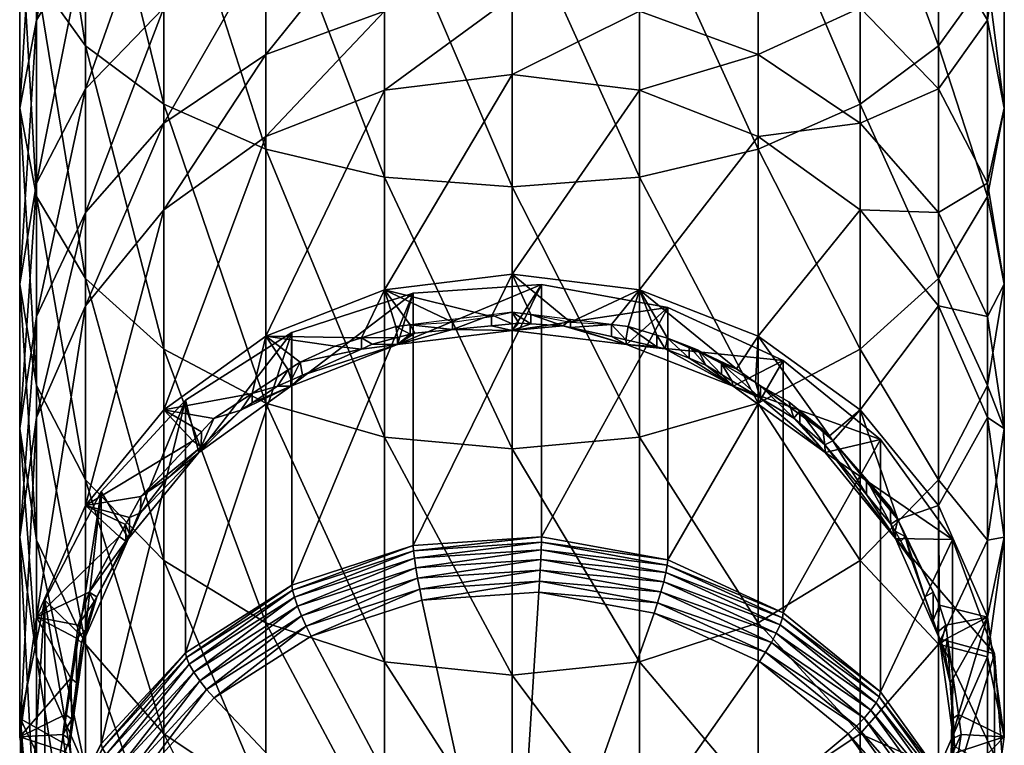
# Model space of a CAD drawing. Extents: x -0.023 to 0.08, y -0.164 to 0.074.
# Tile 2 of 57: x -0.011 to 0.012, y -0.147 to -0.131. Entities that reach past the tile are written whole.
import ezdxf

# ---------------------------------------------------------------- set-up
doc = ezdxf.new("R2010")
doc.units = 0
doc.layers.add('mesh', color=7, linetype='CONTINUOUS')

msp = doc.modelspace()

# ---------------------------------------------------------------- meshes
at = {"layer": 'mesh'}
mesh = msp.add_polyface(dxfattribs=at)
corners = [(-0.011286, -0.122697, 0.310075), (-0.010898, -0.129641, 0.309383), (-0.011286, -0.127949, 0.306966), (-0.010898, -0.124002, 0.312721), (-0.009759, -0.131218, 0.311635), (-0.009759, -0.125218, 0.315187), (-0.007947, -0.132572, 0.313569), (-0.007947, -0.126262, 0.317305), (-0.005586, -0.133611, 0.315053), (-0.005586, -0.127064, 0.318929), (-0.002837, -0.134264, 0.315986), (-0.002837, -0.127567, 0.319951), (0.000114, -0.134487, 0.316304), (0.000114, -0.127739, 0.320299), (-0.007947, -0.123325, 0.300363), (-0.009759, -0.128724, 0.298977), (-0.007947, -0.127092, 0.297272), (-0.009759, -0.124679, 0.302297), (-0.010898, -0.130626, 0.300963), (-0.010898, -0.126256, 0.304549), (-0.011286, -0.132666, 0.303095), (-0.010898, -0.134706, 0.305226), (-0.009759, -0.136608, 0.307212), (0.000114, -0.124783, 0.29486), (-0.002837, -0.128004, 0.291847), (0.000114, -0.127695, 0.291611), (-0.002837, -0.125051, 0.29514), (-0.005586, -0.128907, 0.29254), (-0.005586, -0.125839, 0.295963), (-0.007947, -0.130344, 0.293643), (-0.009759, -0.132218, 0.295081), (-0.010898, -0.134399, 0.296754), (-0.011286, -0.13674, 0.29855), (-0.002837, -0.13042, 0.288143), (0.000114, -0.13008, 0.287956), (-0.005586, -0.131419, 0.288691), (-0.007947, -0.133007, 0.289562), (-0.009759, -0.135077, 0.290698), (-0.005586, -0.133316, 0.284504), (-0.002837, -0.132246, 0.284115), (0.000114, -0.131881, 0.283982)]
mesh.append_faces([[corners[k] for k in face] for face in [(0, 1, 2, 2), (3, 4, 1, 1), (5, 4, 3, 3), (5, 6, 4, 4), (7, 6, 5, 5), (7, 8, 6, 6), (9, 8, 7, 7), (9, 10, 8, 8), (11, 10, 9, 9), (11, 12, 10, 10), (13, 12, 11, 11), (14, 15, 16, 16), (17, 18, 15, 15), (19, 18, 17, 17), (19, 20, 18, 18), (2, 20, 19, 19), (2, 21, 20, 20), (1, 21, 2, 2), (4, 22, 1, 1), (23, 24, 25, 25), (26, 27, 24, 24), (28, 27, 26, 26), (28, 29, 27, 27), (16, 29, 28, 28), (16, 30, 29, 29), (15, 30, 16, 16), (15, 31, 30, 30), (18, 31, 15, 15), (20, 32, 18, 18), (25, 33, 34, 34), (24, 33, 25, 25), (24, 35, 33, 33), (27, 35, 24, 24), (27, 36, 35, 35), (29, 36, 27, 27), (29, 37, 36, 36), (30, 37, 29, 29), (38, 33, 35, 35), (39, 33, 38, 38), (39, 34, 33, 33), (40, 34, 39, 39)]])
mesh = msp.add_polyface(dxfattribs=at)
corners = [(0.003064, -0.127567, 0.319951), (0.003064, -0.134264, 0.315986), (0.000114, -0.127739, 0.320299), (0.005814, -0.133611, 0.315053), (0.005814, -0.127064, 0.318929), (0.008175, -0.132572, 0.313569), (0.008175, -0.126262, 0.317305), (0.009987, -0.131218, 0.311635), (0.009987, -0.125218, 0.315187), (0.011126, -0.129641, 0.309383), (0.011126, -0.124002, 0.312721), (0.011514, -0.127949, 0.306966), (0.011514, -0.122697, 0.310075), (0.011126, -0.126256, 0.304549), (0.000114, -0.134487, 0.316304), (0.011126, -0.134706, 0.305226), (0.011514, -0.132666, 0.303095), (0.011126, -0.130626, 0.300963), (0.009987, -0.128724, 0.298977), (0.009987, -0.124679, 0.302297), (0.008175, -0.127092, 0.297272), (0.011126, -0.134399, 0.296754), (0.009987, -0.132218, 0.295081), (0.008175, -0.130344, 0.293643), (0.005814, -0.128907, 0.29254), (0.005814, -0.125839, 0.295963), (0.003064, -0.128004, 0.291847), (0.003064, -0.125051, 0.29514), (0.000114, -0.127695, 0.291611), (0.008175, -0.133007, 0.289562), (0.005814, -0.131419, 0.288691), (0.003064, -0.13042, 0.288143), (0.000114, -0.13008, 0.287956), (0.000114, -0.131881, 0.283982), (0.003064, -0.132246, 0.284115), (0.005814, -0.133316, 0.284504)]
mesh.append_faces([[corners[k] for k in face] for face in [(0, 1, 2, 2), (0, 3, 1, 1), (4, 3, 0, 0), (4, 5, 3, 3), (6, 5, 4, 4), (6, 7, 5, 5), (8, 7, 6, 6), (8, 9, 7, 7), (10, 11, 9, 9), (12, 13, 11, 11), (2, 1, 14, 14), (9, 15, 7, 7), (9, 16, 15, 15), (11, 16, 9, 9), (11, 17, 16, 16), (13, 17, 11, 11), (13, 18, 17, 17), (19, 18, 13, 13), (19, 20, 18, 18), (17, 21, 16, 16), (17, 22, 21, 21), (18, 22, 17, 17), (18, 23, 22, 22), (20, 23, 18, 18), (20, 24, 23, 23), (25, 24, 20, 20), (25, 26, 24, 24), (27, 26, 25, 25), (27, 28, 26, 26), (23, 29, 22, 22), (23, 30, 29, 29), (24, 30, 23, 23), (24, 31, 30, 30), (26, 31, 24, 24), (26, 32, 31, 31), (28, 32, 26, 26), (33, 31, 32, 32), (34, 31, 33, 33), (34, 30, 31, 31), (35, 30, 34, 34), (35, 29, 30, 30)]])
mesh = msp.add_polyface(dxfattribs=at)
corners = [(-0.002539, -0.138137, 0.271176), (0.000797, -0.136748, 0.27067), (0.000114, -0.137809, 0.271056), (-0.002171, -0.136946, 0.270742), (-0.001262, -0.137786, 0.271588), (-0.000364, -0.137444, 0.271805), (-0.001262, -0.137555, 0.271845), (-0.000364, -0.137699, 0.271556), (0.000116, -0.137652, 0.271539), (0.000114, -0.137385, 0.271783), (-0.000364, -0.137482, 0.2717), (0.000114, -0.136505, 0.271276), (-0.002837, -0.13687, 0.271409), (-0.001262, -0.13762, 0.271666), (-0.007947, -0.139643, 0.272418), (-0.005586, -0.133316, 0.284504), (-0.007947, -0.135018, 0.285124), (-0.005586, -0.137941, 0.271798), (-0.002837, -0.132246, 0.284115), (0.000114, -0.131881, 0.283982), (-0.010898, -0.129641, 0.309383), (-0.009759, -0.136608, 0.307212), (-0.010898, -0.134706, 0.305226), (-0.009759, -0.131218, 0.311635), (-0.007947, -0.13824, 0.308918), (-0.007947, -0.132572, 0.313569), (-0.005586, -0.139493, 0.310226), (-0.005586, -0.133611, 0.315053), (-0.002837, -0.134264, 0.315986), (-0.002837, -0.140281, 0.311049), (0.000114, -0.134487, 0.316304), (0.000114, -0.140549, 0.31133), (-0.010898, -0.130626, 0.300963), (-0.011286, -0.13674, 0.29855), (-0.010898, -0.134399, 0.296754), (-0.011286, -0.132666, 0.303095), (-0.010898, -0.13908, 0.300347), (-0.009759, -0.141262, 0.30202), (-0.009759, -0.132218, 0.295081), (-0.010898, -0.137488, 0.29202), (-0.009759, -0.135077, 0.290698), (-0.011286, -0.140074, 0.29344), (-0.010898, -0.139821, 0.286872), (-0.009759, -0.137237, 0.285931), (-0.007947, -0.133007, 0.289562), (-0.005586, -0.131419, 0.288691), (-0.002241, -0.137676, 0.27189), (-0.002578, -0.137718, 0.271905), (-0.003372, -0.137976, 0.271999)]
mesh.append_faces([[corners[k] for k in face] for face in [(0, 1, 2, 2), (0, 3, 1, 1), (4, 5, 6, 6), (7, 5, 4, 4), (8, 5, 7, 7), (8, 9, 5, 5), (10, 9, 11, 11), (12, 10, 11, 11), (12, 13, 10, 10), (14, 15, 16, 16), (17, 15, 14, 14), (17, 18, 15, 15), (12, 18, 17, 17), (12, 19, 18, 18), (11, 19, 12, 12), (20, 21, 22, 22), (23, 24, 21, 21), (25, 24, 23, 23), (25, 26, 24, 24), (27, 26, 25, 25), (28, 29, 27, 27), (30, 31, 28, 28), (32, 33, 34, 34), (35, 36, 33, 33), (22, 36, 35, 35), (21, 37, 22, 22), (38, 39, 40, 40), (34, 39, 38, 38), (34, 41, 39, 39), (33, 41, 34, 34), (42, 40, 39, 39), (43, 44, 40, 40), (16, 44, 43, 43), (16, 45, 44, 44), (15, 45, 16, 16), (4, 6, 46, 46), (46, 13, 12, 12), (12, 47, 46, 46), (12, 48, 47, 47), (17, 48, 12, 12)]])
mesh = msp.add_polyface(dxfattribs=at)
corners = [(0.000114, -0.137809, 0.271056), (0.000797, -0.136748, 0.27067), (0.003719, -0.137278, 0.270863), (0.000276, -0.137637, 0.271534), (0.000114, -0.137385, 0.271783), (0.000116, -0.137652, 0.271539), (0.000551, -0.137654, 0.27154), (0.001471, -0.137738, 0.271571), (0.001471, -0.137552, 0.271845), (0.001301, -0.1377, 0.271557), (0.000114, -0.136505, 0.271276), (0.001471, -0.137618, 0.271665), (0.003064, -0.13687, 0.271409), (0.003064, -0.132246, 0.284115), (0.005814, -0.133316, 0.284504), (0.005814, -0.137941, 0.271798), (0.008175, -0.135018, 0.285124), (0.008175, -0.139643, 0.272418), (0.009987, -0.137237, 0.285931), (0.000114, -0.131881, 0.283982), (0.003064, -0.134264, 0.315986), (0.003064, -0.140281, 0.311049), (0.000114, -0.134487, 0.316304), (0.005814, -0.133611, 0.315053), (0.005814, -0.139493, 0.310226), (0.008175, -0.132572, 0.313569), (0.008175, -0.13824, 0.308918), (0.009987, -0.136608, 0.307212), (0.009987, -0.131218, 0.311635), (0.011126, -0.134706, 0.305226), (0.011126, -0.13908, 0.300347), (0.011514, -0.13674, 0.29855), (0.011514, -0.132666, 0.303095), (0.011126, -0.134399, 0.296754), (0.011126, -0.137488, 0.29202), (0.009987, -0.135077, 0.290698), (0.009987, -0.132218, 0.295081), (0.008175, -0.133007, 0.289562), (0.000551, -0.137439, 0.271803), (0.002421, -0.13767, 0.271887), (0.002806, -0.137718, 0.271905), (0.003466, -0.137915, 0.271976), (0.003717, -0.13799, 0.272004)]
mesh.append_faces([[corners[k] for k in face] for face in [(0, 1, 2, 2), (3, 4, 5, 5), (6, 4, 3, 3), (7, 8, 9, 9), (10, 11, 12, 12), (12, 13, 10, 10), (12, 14, 13, 13), (15, 14, 12, 12), (15, 16, 14, 14), (17, 16, 15, 15), (17, 18, 16, 16), (10, 13, 19, 19), (20, 21, 22, 22), (23, 24, 20, 20), (25, 26, 23, 23), (25, 27, 26, 26), (28, 27, 25, 25), (28, 29, 27, 27), (29, 30, 27, 27), (29, 31, 30, 30), (32, 31, 29, 29), (32, 33, 31, 31), (33, 34, 31, 31), (33, 35, 34, 34), (36, 35, 33, 33), (36, 37, 35, 35), (16, 37, 14, 14), (16, 35, 37, 37), (18, 35, 16, 16), (18, 34, 35, 35), (6, 38, 4, 4), (9, 38, 6, 6), (9, 8, 38, 38), (7, 39, 8, 8), (12, 40, 41, 41), (42, 12, 41, 41), (12, 39, 40, 40), (12, 11, 39, 39), (10, 38, 11, 11), (4, 38, 10, 10)]])
mesh = msp.add_polyface(dxfattribs=at)
corners = [(-0.005011, -0.139099, 0.271526), (-0.004984, -0.137859, 0.271075), (-0.002171, -0.136946, 0.270742), (-0.007134, -0.14063, 0.272083), (-0.004984, -0.143701, 0.255025), (-0.007449, -0.145267, 0.255595), (-0.004537, -0.144883, 0.254391), (-0.002022, -0.1438, 0.254033), (-0.004652, -0.144654, 0.254344), (-0.001971, -0.14405, 0.254088), (-0.002071, -0.143544, 0.254046), (-0.00476, -0.144417, 0.254364), (-0.002112, -0.143299, 0.254126), (-0.004853, -0.144189, 0.25445), (-0.004924, -0.143984, 0.254596), (-0.007255, -0.145715, 0.255005), (-0.002144, -0.143082, 0.254267), (-0.002164, -0.142907, 0.25446), (-0.004969, -0.143818, 0.254792), (-0.002171, -0.142787, 0.254692), (-0.004996, -0.138957, 0.272014), (-0.005319, -0.1391, 0.272067), (-0.004734, -0.138841, 0.271972), (-0.002539, -0.138137, 0.271176), (-0.003372, -0.138238, 0.271753), (-0.005906, -0.139484, 0.272206), (-0.006162, -0.139652, 0.272267), (-0.005067, -0.13872, 0.272269), (-0.005906, -0.139269, 0.272469), (-0.005586, -0.137941, 0.271798), (-0.005586, -0.133611, 0.315053), (-0.002837, -0.140281, 0.311049), (-0.005586, -0.139493, 0.310226), (-0.002837, -0.145476, 0.305254), (-0.005586, -0.144572, 0.304561), (-0.004795, -0.138542, 0.272205), (-0.003983, -0.138175, 0.272071), (-0.003372, -0.137976, 0.271999), (-0.003125, -0.138129, 0.271713)]
mesh.append_faces([[corners[k] for k in face] for face in [(0, 1, 2, 2), (3, 1, 0, 0), (1, 4, 2, 2), (1, 5, 4, 4), (6, 7, 8, 8), (9, 7, 6, 6), (8, 10, 11, 11), (7, 10, 8, 8), (11, 12, 13, 13), (10, 12, 11, 11), (13, 14, 15, 15), (13, 16, 14, 14), (12, 16, 13, 13), (14, 17, 18, 18), (16, 17, 14, 14), (18, 19, 4, 4), (17, 19, 18, 18), (0, 20, 21, 21), (0, 22, 20, 20), (23, 22, 0, 0), (23, 24, 22, 22), (0, 25, 26, 26), (21, 25, 0, 0), (21, 27, 28, 28), (20, 27, 21, 21), (28, 25, 21, 21), (28, 26, 25, 25), (29, 28, 27, 27), (30, 31, 32, 32), (32, 33, 34, 34), (31, 33, 32, 32), (20, 35, 27, 27), (22, 35, 20, 20), (24, 35, 22, 22), (24, 36, 35, 35), (37, 36, 24, 24), (24, 38, 37, 37), (29, 36, 37, 37), (35, 36, 29, 29), (29, 27, 35, 35)]])
mesh = msp.add_polyface(dxfattribs=at)
corners = [(0.002767, -0.138137, 0.271176), (0.006396, -0.138501, 0.271308), (0.005239, -0.139099, 0.271526), (0.003719, -0.137278, 0.270863), (0.000114, -0.137809, 0.271056), (0.000797, -0.136748, 0.27067), (0.000797, -0.142589, 0.25462), (0.004215, -0.138183, 0.272074), (0.005314, -0.138694, 0.27226), (0.003717, -0.13799, 0.272004), (0.004965, -0.138572, 0.272216), (0.004424, -0.138264, 0.272103), (0.002751, -0.138026, 0.271675), (0.002421, -0.137952, 0.271648), (0.004965, -0.138827, 0.271967), (0.004604, -0.138609, 0.271888), (0.005206, -0.138973, 0.27202), (0.005871, -0.139375, 0.272167), (0.003466, -0.138186, 0.271734), (0.003659, -0.13823, 0.27175), (0.004215, -0.138453, 0.271831), (0.001471, -0.137738, 0.271571), (0.001301, -0.1377, 0.271557), (0.002806, -0.137718, 0.271905), (0.003064, -0.13687, 0.271409), (0.005814, -0.137941, 0.271798), (0.003064, -0.134264, 0.315986), (0.005814, -0.139493, 0.310226), (0.003064, -0.140281, 0.311049), (0.005814, -0.133611, 0.315053), (0.008175, -0.13824, 0.308918), (0.005756, -0.139013, 0.272376), (0.002421, -0.13767, 0.271887), (0.003466, -0.137915, 0.271976), (0.005871, -0.139089, 0.272404)]
mesh.append_faces([[corners[k] for k in face] for face in [(0, 1, 2, 2), (0, 3, 1, 1), (4, 3, 0, 0), (5, 6, 3, 3), (7, 8, 9, 9), (7, 10, 8, 8), (11, 10, 7, 7), (0, 12, 13, 13), (2, 14, 15, 15), (2, 16, 14, 14), (17, 16, 2, 2), (0, 18, 12, 12), (0, 19, 18, 18), (2, 19, 0, 0), (2, 20, 19, 19), (15, 20, 2, 2), (0, 21, 22, 22), (13, 21, 0, 0), (18, 23, 12, 12), (20, 9, 19, 19), (20, 7, 9, 9), (15, 7, 20, 20), (15, 11, 7, 7), (14, 11, 15, 15), (14, 10, 11, 11), (16, 10, 14, 14), (16, 17, 10, 10), (24, 8, 25, 25), (24, 9, 8, 8), (26, 27, 28, 28), (29, 30, 27, 27), (10, 31, 8, 8), (13, 32, 21, 21), (12, 32, 13, 13), (12, 23, 32, 32), (18, 33, 23, 23), (19, 33, 18, 18), (19, 9, 33, 33), (17, 31, 10, 10), (17, 34, 31, 31), (25, 8, 31, 31)]])
mesh = msp.add_polyface(dxfattribs=at)
corners = [(-0.005011, -0.139099, 0.271526), (-0.002171, -0.136946, 0.270742), (-0.002539, -0.138137, 0.271176), (0.000797, -0.136748, 0.27067), (-0.002171, -0.142787, 0.254692), (0.000797, -0.142589, 0.25462), (-0.004984, -0.143701, 0.255025), (-0.001971, -0.14405, 0.254088), (0.000753, -0.143615, 0.253965), (-0.002022, -0.1438, 0.254033), (0.000738, -0.143869, 0.254022), (0.003485, -0.144111, 0.254146), (0.000767, -0.143354, 0.253977), (-0.002071, -0.143544, 0.254046), (0.003561, -0.143862, 0.254162), (0.00078, -0.143106, 0.254056), (-0.002112, -0.143299, 0.254126), (0.000789, -0.142886, 0.254196), (-0.002144, -0.143082, 0.254267), (0.000795, -0.14271, 0.254389), (-0.002164, -0.142907, 0.25446), (0.000276, -0.137637, 0.271534), (0.000116, -0.137652, 0.271539), (0.000114, -0.137809, 0.271056), (0.000551, -0.137654, 0.27154), (0.001301, -0.1377, 0.271557), (0.002767, -0.138137, 0.271176), (-0.002536, -0.137975, 0.271657), (-0.003125, -0.138129, 0.271713), (-0.002241, -0.137898, 0.271629), (-0.002136, -0.13787, 0.271619), (-0.001262, -0.137786, 0.271588), (-0.000364, -0.137699, 0.271556), (-0.003372, -0.138238, 0.271753), (-0.002578, -0.137718, 0.271905), (-0.002837, -0.134264, 0.315986), (0.000114, -0.140549, 0.31133), (-0.002837, -0.140281, 0.311049), (0.000114, -0.134487, 0.316304), (0.003064, -0.140281, 0.311049), (0.000114, -0.145784, 0.30549), (-0.002837, -0.145476, 0.305254), (0.003064, -0.145476, 0.305254), (-0.002241, -0.137676, 0.27189), (-0.003372, -0.137976, 0.271999)]
mesh.append_faces([[corners[k] for k in face] for face in [(0, 1, 2, 2), (3, 4, 5, 5), (1, 4, 3, 3), (1, 6, 4, 4), (7, 8, 9, 9), (10, 8, 7, 7), (10, 11, 8, 8), (9, 12, 13, 13), (8, 12, 9, 9), (8, 14, 12, 12), (13, 15, 16, 16), (12, 15, 13, 13), (16, 17, 18, 18), (15, 17, 16, 16), (18, 19, 20, 20), (17, 19, 18, 18), (20, 5, 4, 4), (19, 5, 20, 20), (21, 22, 23, 23), (23, 24, 21, 21), (23, 25, 24, 24), (26, 25, 23, 23), (2, 27, 28, 28), (2, 29, 27, 27), (2, 30, 29, 29), (2, 31, 30, 30), (23, 31, 2, 2), (23, 32, 31, 31), (22, 32, 23, 23), (28, 33, 2, 2), (34, 27, 29, 29), (35, 36, 37, 37), (38, 39, 36, 36), (37, 40, 41, 41), (36, 40, 37, 37), (36, 42, 40, 40), (43, 30, 31, 31), (43, 29, 30, 30), (34, 29, 43, 43), (44, 27, 34, 34), (44, 28, 27, 27)]])
mesh = msp.add_polyface(dxfattribs=at)
corners = [(-0.007134, -0.14063, 0.272083), (-0.007449, -0.139425, 0.271645), (-0.004984, -0.137859, 0.271075), (-0.008763, -0.142625, 0.272809), (-0.009399, -0.141538, 0.272414), (-0.007449, -0.145267, 0.255595), (-0.009399, -0.14738, 0.256364), (-0.005011, -0.139099, 0.271526), (-0.006162, -0.139652, 0.272267), (-0.00849, -0.142033, 0.273134), (-0.00789, -0.14125, 0.272849), (-0.00848, -0.141654, 0.273337), (-0.008745, -0.142137, 0.273513), (-0.006787, -0.139846, 0.272679), (-0.005906, -0.139269, 0.272469), (-0.007947, -0.139643, 0.272418), (-0.005586, -0.137941, 0.271798), (-0.007078, -0.140157, 0.272792), (-0.009759, -0.141862, 0.273225), (-0.008833, -0.1423, 0.273572), (-0.010898, -0.144445, 0.274166), (-0.009759, -0.137237, 0.285931), (-0.010898, -0.139821, 0.286872), (-0.007947, -0.135018, 0.285124), (-0.010898, -0.134706, 0.305226), (-0.009759, -0.141262, 0.30202), (-0.010898, -0.13908, 0.300347), (-0.009759, -0.136608, 0.307212), (-0.007947, -0.143135, 0.303458), (-0.007947, -0.13824, 0.308918), (-0.005586, -0.139493, 0.310226), (-0.005586, -0.144572, 0.304561), (-0.011286, -0.13674, 0.29855), (-0.010898, -0.142661, 0.294859), (-0.011286, -0.140074, 0.29344), (-0.009759, -0.145072, 0.296181), (-0.011286, -0.142593, 0.287881), (-0.010898, -0.137488, 0.29202), (-0.009759, -0.135077, 0.290698), (-0.007084, -0.140504, 0.272578), (-0.007273, -0.140365, 0.272868), (-0.008745, -0.14252, 0.273311)]
mesh.append_faces([[corners[k] for k in face] for face in [(0, 1, 2, 2), (3, 1, 0, 0), (3, 4, 1, 1), (1, 5, 2, 2), (4, 6, 1, 1), (7, 8, 0, 0), (0, 9, 3, 3), (0, 10, 9, 9), (11, 9, 10, 10), (12, 9, 11, 11), (13, 8, 14, 14), (15, 14, 16, 16), (15, 13, 14, 14), (17, 13, 15, 15), (12, 11, 18, 18), (18, 19, 12, 12), (20, 21, 22, 22), (18, 21, 20, 20), (18, 23, 21, 21), (15, 23, 18, 18), (24, 25, 26, 26), (27, 28, 25, 25), (29, 28, 27, 27), (30, 31, 29, 29), (32, 33, 34, 34), (26, 33, 32, 32), (25, 35, 26, 26), (36, 37, 34, 34), (22, 37, 36, 36), (21, 38, 22, 22), (0, 8, 39, 39), (39, 10, 0, 0), (11, 39, 40, 40), (11, 10, 39, 39), (41, 9, 12, 12), (13, 39, 8, 8), (17, 39, 13, 13), (40, 39, 17, 17), (15, 40, 17, 17), (18, 40, 15, 15), (18, 11, 40, 40)]])
mesh = msp.add_polyface(dxfattribs=at)
corners = [(0.007362, -0.14063, 0.272083), (0.010311, -0.14265, 0.272818), (0.008991, -0.142625, 0.272809), (0.008644, -0.140334, 0.271975), (0.005239, -0.139099, 0.271526), (0.006396, -0.138501, 0.271308), (0.006396, -0.144343, 0.255258), (0.00889, -0.142291, 0.273228), (0.008321, -0.141605, 0.272978), (0.006777, -0.139957, 0.272379), (0.006643, -0.139842, 0.272337), (0.008321, -0.141258, 0.273193), (0.008873, -0.141888, 0.273422), (0.005814, -0.137941, 0.271798), (0.007468, -0.140247, 0.272825), (0.008175, -0.139643, 0.272418), (0.009987, -0.141862, 0.273225), (0.009987, -0.137237, 0.285931), (0.011126, -0.139821, 0.286872), (0.011126, -0.144445, 0.274166), (0.011514, -0.142593, 0.287881), (0.008175, -0.13824, 0.308918), (0.008175, -0.143135, 0.303458), (0.005814, -0.139493, 0.310226), (0.009987, -0.141262, 0.30202), (0.009987, -0.136608, 0.307212), (0.011126, -0.13908, 0.300347), (0.011126, -0.142661, 0.294859), (0.011514, -0.140074, 0.29344), (0.011514, -0.13674, 0.29855), (0.011126, -0.137488, 0.29202), (0.006777, -0.139668, 0.272614), (0.00731, -0.140102, 0.272772), (0.00754, -0.140365, 0.272868), (0.006523, -0.139461, 0.272539), (0.00905, -0.142184, 0.27353), (0.00736, -0.140458, 0.272561)]
mesh.append_faces([[corners[k] for k in face] for face in [(0, 1, 2, 2), (0, 3, 1, 1), (4, 3, 0, 0), (4, 5, 3, 3), (5, 6, 3, 3), (7, 8, 2, 2), (9, 10, 0, 0), (7, 11, 8, 8), (7, 12, 11, 11), (13, 14, 15, 15), (16, 17, 15, 15), (16, 18, 17, 17), (19, 18, 16, 16), (19, 20, 18, 18), (21, 22, 23, 23), (21, 24, 22, 22), (25, 24, 21, 21), (25, 26, 24, 24), (26, 27, 24, 24), (26, 28, 27, 27), (29, 28, 26, 26), (29, 30, 28, 28), (18, 30, 17, 17), (18, 28, 30, 30), (20, 28, 18, 18), (20, 27, 28, 28), (31, 32, 33, 33), (14, 34, 33, 33), (33, 11, 35, 35), (11, 12, 35, 35), (0, 36, 9, 9), (2, 36, 0, 0), (2, 8, 36, 36), (36, 32, 31, 31), (33, 32, 36, 36), (8, 33, 36, 36), (8, 11, 33, 33), (35, 12, 7, 7), (15, 35, 16, 16), (15, 33, 35, 35), (15, 14, 33, 33)]])
mesh = msp.add_polyface(dxfattribs=at)
corners = [(0.006396, -0.138501, 0.271308), (0.003719, -0.14312, 0.254813), (0.006396, -0.144343, 0.255258), (0.003719, -0.137278, 0.270863), (0.000797, -0.142589, 0.25462), (0.003403, -0.144353, 0.254198), (0.003485, -0.144111, 0.254146), (0.000738, -0.143869, 0.254022), (0.005987, -0.145255, 0.254562), (0.005845, -0.145469, 0.254604), (0.003561, -0.143862, 0.254162), (0.000753, -0.143615, 0.253965), (0.00612, -0.145031, 0.254587), (0.000767, -0.143354, 0.253977), (0.003627, -0.143623, 0.254244), (0.00078, -0.143106, 0.254056), (0.006234, -0.144815, 0.254678), (0.003677, -0.14341, 0.254387), (0.000789, -0.142886, 0.254196), (0.006322, -0.144619, 0.254827), (0.003709, -0.143239, 0.254581), (0.000795, -0.14271, 0.254389), (0.006377, -0.144458, 0.255025), (0.007468, -0.140247, 0.272825), (0.005871, -0.139089, 0.272404), (0.006523, -0.139461, 0.272539), (0.007362, -0.14063, 0.272083), (0.005871, -0.139375, 0.272167), (0.005239, -0.139099, 0.271526), (0.006643, -0.139842, 0.272337), (0.006777, -0.139957, 0.272379), (0.006777, -0.139668, 0.272614), (0.003064, -0.140281, 0.311049), (0.003064, -0.145476, 0.305254), (0.000114, -0.140549, 0.31133), (0.005814, -0.144572, 0.304561), (0.005814, -0.139493, 0.310226), (0.008175, -0.143135, 0.303458), (0.00754, -0.140365, 0.272868), (0.005756, -0.139013, 0.272376), (0.00736, -0.140458, 0.272561), (0.005814, -0.137941, 0.271798)]
mesh.append_faces([[corners[k] for k in face] for face in [(0, 1, 2, 2), (3, 1, 0, 0), (3, 4, 1, 1), (5, 6, 7, 7), (5, 8, 6, 6), (9, 8, 5, 5), (6, 10, 11, 11), (6, 12, 10, 10), (8, 12, 6, 6), (13, 14, 15, 15), (10, 14, 13, 13), (10, 16, 14, 14), (12, 16, 10, 10), (15, 17, 18, 18), (14, 17, 15, 15), (14, 19, 17, 17), (16, 19, 14, 14), (18, 20, 21, 21), (17, 20, 18, 18), (17, 22, 20, 20), (19, 22, 17, 17), (21, 1, 4, 4), (20, 1, 21, 21), (20, 2, 1, 1), (22, 2, 20, 20), (23, 24, 25, 25), (26, 27, 28, 28), (26, 29, 27, 27), (29, 30, 31, 31), (29, 24, 27, 27), (29, 25, 24, 24), (31, 25, 29, 29), (32, 33, 34, 34), (32, 35, 33, 33), (36, 35, 32, 32), (36, 37, 35, 35), (38, 25, 31, 31), (39, 24, 23, 23), (40, 31, 30, 30), (41, 39, 23, 23)]])
mesh = msp.add_polyface(dxfattribs=at)
corners = [(-0.009787, -0.144948, 0.273655), (-0.009399, -0.141538, 0.272414), (-0.008763, -0.142625, 0.272809), (-0.010701, -0.144053, 0.273329), (-0.007449, -0.139425, 0.271645), (-0.009399, -0.14738, 0.256364), (-0.007449, -0.145267, 0.255595), (-0.010701, -0.149894, 0.257279), (-0.00736, -0.145532, 0.255159), (-0.004969, -0.143818, 0.254792), (-0.007427, -0.14538, 0.25536), (-0.004924, -0.143984, 0.254596), (-0.004984, -0.143701, 0.255025), (-0.009503, -0.143974, 0.27384), (-0.009558, -0.144079, 0.273879), (-0.008831, -0.142686, 0.273372), (-0.009778, -0.144777, 0.274133), (-0.009932, -0.144628, 0.27442), (-0.009974, -0.144932, 0.27453), (-0.008833, -0.1423, 0.273572), (-0.008985, -0.142577, 0.273673), (-0.009759, -0.141862, 0.273225), (-0.010898, -0.144445, 0.274166), (-0.010104, -0.145855, 0.274866), (-0.011286, -0.147218, 0.275175), (-0.010898, -0.139821, 0.286872), (-0.011286, -0.142593, 0.287881), (-0.007947, -0.13824, 0.308918), (-0.005586, -0.144572, 0.304561), (-0.007947, -0.143135, 0.303458), (-0.010898, -0.13908, 0.300347), (-0.009759, -0.145072, 0.296181), (-0.010898, -0.142661, 0.294859), (-0.009759, -0.141262, 0.30202), (-0.007947, -0.147142, 0.297317), (-0.005586, -0.14873, 0.298188), (-0.010898, -0.145366, 0.28889), (-0.011286, -0.140074, 0.29344), (-0.00849, -0.142033, 0.273134), (-0.008745, -0.14252, 0.273311), (-0.009854, -0.145041, 0.274229), (-0.009674, -0.143864, 0.274142), (-0.008745, -0.142137, 0.273513)]
mesh.append_faces([[corners[k] for k in face] for face in [(0, 1, 2, 2), (0, 3, 1, 1), (4, 5, 6, 6), (3, 7, 1, 1), (8, 9, 10, 10), (11, 9, 8, 8), (10, 12, 6, 6), (9, 12, 10, 10), (0, 13, 14, 14), (2, 13, 0, 0), (2, 15, 13, 13), (14, 16, 0, 0), (16, 17, 18, 18), (14, 17, 16, 16), (15, 19, 20, 20), (21, 20, 19, 19), (22, 20, 21, 21), (22, 18, 17, 17), (22, 23, 18, 18), (24, 25, 26, 26), (22, 25, 24, 24), (27, 28, 29, 29), (30, 31, 32, 32), (33, 34, 31, 31), (29, 34, 33, 33), (28, 35, 29, 29), (36, 37, 32, 32), (26, 37, 36, 36), (2, 38, 39, 39), (39, 15, 2, 2), (0, 16, 40, 40), (16, 18, 40, 40), (14, 41, 17, 17), (13, 41, 14, 14), (15, 41, 13, 13), (15, 20, 41, 41), (39, 19, 15, 15), (39, 42, 19, 19), (22, 17, 41, 41), (22, 41, 20, 20)]])
mesh = msp.add_polyface(dxfattribs=at)
corners = [(0.008991, -0.142625, 0.272809), (0.011283, -0.145294, 0.27378), (0.010015, -0.144948, 0.273655), (0.010311, -0.14265, 0.272818), (0.008644, -0.140334, 0.271975), (0.008644, -0.146175, 0.255925), (0.006396, -0.144343, 0.255258), (0.006322, -0.144619, 0.254827), (0.008618, -0.146285, 0.25569), (0.006377, -0.144458, 0.255025), (0.008984, -0.142455, 0.273288), (0.00889, -0.142291, 0.273228), (0.009965, -0.14479, 0.274137), (0.009866, -0.144513, 0.274037), (0.010055, -0.145041, 0.274229), (0.009116, -0.142686, 0.273372), (0.009376, -0.143142, 0.273538), (0.009674, -0.143974, 0.27384), (0.009218, -0.142577, 0.273673), (0.010015, -0.144166, 0.274252), (0.01016, -0.144628, 0.27442), (0.010202, -0.144932, 0.27453), (0.010331, -0.145855, 0.274866), (0.011126, -0.144445, 0.274166), (0.009987, -0.141862, 0.273225), (0.011514, -0.147218, 0.275175), (0.011514, -0.142593, 0.287881), (0.011126, -0.145366, 0.28889), (0.008175, -0.143135, 0.303458), (0.008175, -0.147142, 0.297317), (0.005814, -0.144572, 0.304561), (0.009987, -0.141262, 0.30202), (0.009987, -0.145072, 0.296181), (0.011126, -0.142661, 0.294859), (0.009863, -0.143864, 0.274142), (0.00905, -0.142184, 0.27353)]
mesh.append_faces([[corners[k] for k in face] for face in [(0, 1, 2, 2), (0, 3, 1, 1), (4, 5, 3, 3), (4, 6, 5, 5), (7, 8, 9, 9), (9, 5, 6, 6), (0, 10, 11, 11), (2, 12, 13, 13), (2, 14, 12, 12), (0, 15, 10, 10), (0, 16, 15, 15), (2, 16, 0, 0), (2, 17, 16, 16), (13, 17, 2, 2), (18, 16, 17, 17), (18, 15, 16, 16), (10, 15, 18, 18), (12, 19, 13, 13), (12, 20, 19, 19), (14, 20, 12, 12), (14, 21, 20, 20), (21, 22, 23, 23), (23, 20, 21, 21), (23, 19, 20, 20), (24, 19, 23, 23), (25, 26, 23, 23), (25, 27, 26, 26), (28, 29, 30, 30), (31, 32, 28, 28), (31, 33, 32, 32), (27, 33, 26, 26), (27, 32, 33, 33), (34, 19, 35, 35), (35, 18, 34, 34), (10, 35, 11, 11), (10, 18, 35, 35), (17, 34, 18, 18), (13, 34, 17, 17), (13, 19, 34, 34), (24, 35, 19, 19)]])
mesh = msp.add_polyface(dxfattribs=at)
corners = [(-0.010136, -0.147441, 0.274562), (-0.010701, -0.144053, 0.273329), (-0.009787, -0.144948, 0.273655), (-0.011266, -0.146798, 0.274328), (-0.009787, -0.149934, 0.275469), (-0.011055, -0.149588, 0.275343), (-0.009399, -0.141538, 0.272414), (-0.010701, -0.149894, 0.257279), (-0.009399, -0.14738, 0.256364), (-0.011266, -0.15264, 0.258278), (-0.009155, -0.147773, 0.255754), (-0.009287, -0.14762, 0.255919), (-0.010423, -0.150223, 0.256646), (-0.009371, -0.147486, 0.256127), (-0.010574, -0.150105, 0.256824), (-0.010669, -0.149993, 0.257039), (-0.009994, -0.148535, 0.2755), (-0.00991, -0.14928, 0.275772), (-0.010091, -0.14767, 0.275186), (-0.010136, -0.147267, 0.275039), (-0.010078, -0.146809, 0.274872), (-0.009971, -0.145964, 0.274565), (-0.01023, -0.14756, 0.275487), (-0.010108, -0.148425, 0.275802), (-0.010104, -0.145855, 0.274866), (-0.009974, -0.144932, 0.27453), (-0.010222, -0.1467, 0.275174), (-0.009984, -0.149316, 0.276126), (-0.010286, -0.147157, 0.27534), (-0.011286, -0.147218, 0.275175), (-0.010898, -0.144445, 0.274166), (-0.010898, -0.14999, 0.276184), (-0.009759, -0.152574, 0.277124), (-0.010898, -0.145366, 0.28889), (-0.009759, -0.147949, 0.28983), (-0.011286, -0.142593, 0.287881), (-0.010898, -0.142661, 0.294859), (-0.009759, -0.145072, 0.296181), (-0.009854, -0.145041, 0.274229)]
mesh.append_faces([[corners[k] for k in face] for face in [(0, 1, 2, 2), (0, 3, 1, 1), (4, 3, 0, 0), (4, 5, 3, 3), (6, 7, 8, 8), (1, 9, 7, 7), (3, 9, 1, 1), (10, 11, 12, 12), (11, 13, 14, 14), (13, 8, 15, 15), (4, 16, 17, 17), (0, 16, 4, 4), (0, 18, 16, 16), (0, 19, 18, 18), (0, 20, 19, 19), (2, 20, 0, 0), (2, 21, 20, 20), (22, 23, 16, 16), (24, 21, 25, 25), (24, 20, 21, 21), (26, 20, 24, 24), (27, 16, 23, 23), (27, 17, 16, 16), (28, 20, 26, 26), (28, 19, 20, 20), (22, 19, 28, 28), (22, 18, 19, 19), (16, 18, 22, 22), (29, 24, 30, 30), (29, 26, 24, 24), (29, 28, 26, 26), (29, 22, 28, 28), (31, 22, 29, 29), (31, 23, 22, 22), (32, 33, 34, 34), (31, 35, 33, 33), (29, 35, 31, 31), (34, 36, 37, 37), (33, 36, 34, 34), (38, 21, 2, 2), (25, 21, 38, 38)]])
mesh = msp.add_polyface(dxfattribs=at)
corners = [(0.010015, -0.144948, 0.273655), (0.011493, -0.148083, 0.274796), (0.010364, -0.147441, 0.274562), (0.011283, -0.145294, 0.27378), (0.011283, -0.151135, 0.257731), (0.010311, -0.148492, 0.256769), (0.010311, -0.14265, 0.272818), (0.008644, -0.146175, 0.255925), (0.01028, -0.148595, 0.256531), (0.010293, -0.147266, 0.275039), (0.010299, -0.146809, 0.274872), (0.010287, -0.14767, 0.275186), (0.010015, -0.149934, 0.275469), (0.010148, -0.145302, 0.274324), (0.010055, -0.145041, 0.274229), (0.010259, -0.145964, 0.274565), (0.010307, -0.146255, 0.27467), (0.010331, -0.145855, 0.274866), (0.010202, -0.144932, 0.27453), (0.010514, -0.147157, 0.27534), (0.010457, -0.14756, 0.275487), (0.01045, -0.1467, 0.275174), (0.010336, -0.148425, 0.275802), (0.011514, -0.147218, 0.275175), (0.011126, -0.14999, 0.276184), (0.010212, -0.149316, 0.276126), (0.011126, -0.144445, 0.274166), (0.011126, -0.145366, 0.28889), (0.009987, -0.147949, 0.28983), (0.009987, -0.145072, 0.296181), (0.0101, -0.149426, 0.275825), (0.010275, -0.148535, 0.2755)]
mesh.append_faces([[corners[k] for k in face] for face in [(0, 1, 2, 2), (0, 3, 1, 1), (3, 4, 1, 1), (3, 5, 4, 4), (6, 5, 3, 3), (6, 7, 5, 5), (8, 4, 5, 5), (2, 9, 10, 10), (2, 11, 9, 9), (12, 11, 2, 2), (0, 13, 14, 14), (0, 15, 13, 13), (2, 15, 0, 0), (2, 16, 15, 15), (10, 16, 2, 2), (15, 17, 18, 18), (13, 18, 14, 14), (13, 15, 18, 18), (19, 11, 20, 20), (19, 9, 11, 11), (21, 9, 19, 19), (21, 10, 9, 9), (17, 10, 21, 21), (17, 16, 10, 10), (15, 16, 17, 17), (22, 23, 20, 20), (22, 24, 23, 23), (25, 24, 22, 22), (23, 19, 20, 20), (23, 21, 19, 19), (26, 21, 23, 23), (26, 17, 21, 21), (24, 27, 23, 23), (24, 28, 27, 27), (28, 29, 27, 27), (12, 30, 31, 31), (12, 31, 11, 11), (25, 31, 30, 30), (22, 31, 25, 25), (20, 31, 22, 22), (20, 11, 31, 31)]])
mesh = msp.add_polyface(dxfattribs=at)
corners = [(0.000114, -0.153625, 0.257572), (-0.001971, -0.14405, 0.254088), (-0.004537, -0.144883, 0.254391), (0.000738, -0.143869, 0.254022), (-0.008565, -0.148239, 0.255612), (-0.009752, -0.150534, 0.256447), (-0.006786, -0.146312, 0.254911), (-0.008781, -0.148094, 0.255596), (-0.009998, -0.150445, 0.256451), (-0.006958, -0.146119, 0.254877), (-0.004652, -0.144654, 0.254344), (-0.008982, -0.147935, 0.255644), (-0.007118, -0.145915, 0.254909), (-0.00476, -0.144417, 0.254364), (-0.009155, -0.147773, 0.255754), (-0.010227, -0.150339, 0.256519), (-0.007255, -0.145715, 0.255005), (-0.004853, -0.144189, 0.25445), (-0.00736, -0.145532, 0.255159), (-0.009287, -0.14762, 0.255919), (-0.004924, -0.143984, 0.254596), (-0.007427, -0.14538, 0.25536), (-0.009371, -0.147486, 0.256127), (-0.007449, -0.145267, 0.255595), (-0.009399, -0.14738, 0.256364), (-0.009727, -0.150295, 0.276482), (-0.009652, -0.150517, 0.276563), (-0.009551, -0.150405, 0.276181), (-0.009645, -0.150213, 0.276111), (-0.007947, -0.154793, 0.277932), (-0.009759, -0.147949, 0.28983), (-0.007947, -0.150168, 0.290638), (-0.007947, -0.143135, 0.303458), (-0.005586, -0.14873, 0.298188), (-0.007947, -0.147142, 0.297317), (-0.005586, -0.144572, 0.304561), (-0.002837, -0.149729, 0.298736), (-0.002837, -0.145476, 0.305254), (0.000114, -0.150069, 0.298923), (0.000114, -0.145784, 0.30549), (-0.002837, -0.152941, 0.291647), (-0.005586, -0.15187, 0.291257), (-0.009759, -0.145072, 0.296181)]
mesh.append_faces([[corners[k] for k in face] for face in [(0, 1, 2, 2), (0, 3, 1, 1), (0, 4, 5, 5), (0, 6, 4, 4), (2, 6, 0, 0), (5, 7, 8, 8), (4, 7, 5, 5), (4, 9, 7, 7), (6, 9, 4, 4), (6, 10, 9, 9), (2, 10, 6, 6), (7, 11, 8, 8), (7, 12, 11, 11), (9, 12, 7, 7), (9, 13, 12, 12), (10, 13, 9, 9), (11, 14, 15, 15), (11, 16, 14, 14), (12, 16, 11, 11), (12, 17, 16, 16), (13, 17, 12, 12), (14, 18, 19, 19), (16, 18, 14, 14), (16, 20, 18, 18), (19, 21, 22, 22), (18, 21, 19, 19), (22, 23, 24, 24), (21, 23, 22, 22), (25, 26, 27, 27), (27, 28, 25, 25), (29, 30, 31, 31), (32, 33, 34, 34), (35, 36, 33, 33), (37, 36, 35, 35), (37, 38, 36, 36), (39, 38, 37, 37), (40, 33, 36, 36), (41, 34, 33, 33), (31, 34, 41, 41), (31, 42, 34, 34), (30, 42, 31, 31)]])
mesh = msp.add_polyface(dxfattribs=at)
corners = [(0.000114, -0.153625, 0.257572), (0.010303, -0.151666, 0.256859), (0.009416, -0.149254, 0.255982), (0.010495, -0.15421, 0.257786), (0.005845, -0.145469, 0.254604), (0.003403, -0.144353, 0.254198), (0.007896, -0.147141, 0.255213), (0.000738, -0.143869, 0.254022), (0.008089, -0.146968, 0.255186), (0.005987, -0.145255, 0.254562), (0.009648, -0.149134, 0.255974), (0.00827, -0.146783, 0.255225), (0.00612, -0.145031, 0.254587), (0.009863, -0.148998, 0.256031), (0.008425, -0.1466, 0.255327), (0.006234, -0.144815, 0.254678), (0.008544, -0.14643, 0.255486), (0.006322, -0.144619, 0.254827), (0.008618, -0.146285, 0.25569), (0.008644, -0.146175, 0.255925), (0.006377, -0.144458, 0.255025), (0.007362, -0.154252, 0.277041), (0.008321, -0.152946, 0.277106), (0.008991, -0.152257, 0.276315), (0.007762, -0.153586, 0.277339), (0.007966, -0.153477, 0.27764), (0.008321, -0.153048, 0.277484), (0.008175, -0.154793, 0.277932), (0.005814, -0.15187, 0.291257), (0.008175, -0.150168, 0.290638), (0.005814, -0.156495, 0.278551), (0.003064, -0.152941, 0.291647), (0.003064, -0.145476, 0.305254), (0.003064, -0.149729, 0.298736), (0.000114, -0.145784, 0.30549), (0.005814, -0.14873, 0.298188), (0.005814, -0.144572, 0.304561), (0.008175, -0.147142, 0.297317), (0.008175, -0.143135, 0.303458), (0.009987, -0.145072, 0.296181), (0.000114, -0.150069, 0.298923), (0.000114, -0.153306, 0.29178), (0.007599, -0.153907, 0.277797), (0.009019, -0.152206, 0.277178), (0.008746, -0.15246, 0.276929), (0.009987, -0.152574, 0.277124)]
mesh.append_faces([[corners[k] for k in face] for face in [(0, 1, 2, 2), (0, 3, 1, 1), (0, 4, 5, 5), (0, 6, 4, 4), (2, 6, 0, 0), (5, 7, 0, 0), (4, 8, 9, 9), (6, 8, 4, 4), (6, 10, 8, 8), (9, 11, 12, 12), (8, 11, 9, 9), (8, 13, 11, 11), (12, 14, 15, 15), (11, 14, 12, 12), (15, 16, 17, 17), (14, 16, 15, 15), (16, 18, 17, 17), (18, 19, 20, 20), (21, 22, 23, 23), (21, 24, 22, 22), (22, 25, 26, 26), (24, 25, 22, 22), (27, 28, 29, 29), (30, 31, 28, 28), (32, 33, 34, 34), (32, 35, 33, 33), (36, 35, 32, 32), (36, 37, 35, 35), (38, 39, 37, 37), (34, 33, 40, 40), (41, 40, 31, 31), (29, 35, 37, 37), (28, 35, 29, 29), (28, 33, 35, 35), (31, 33, 28, 28), (31, 40, 33, 33), (26, 42, 43, 43), (25, 42, 26, 26), (43, 44, 22, 22), (45, 43, 42, 42)]])
mesh = msp.add_polyface(dxfattribs=at)
corners = [(0.010015, -0.149934, 0.275469), (0.009627, -0.153344, 0.27671), (0.008991, -0.152257, 0.276315), (0.009416, -0.149254, 0.255982), (0.009648, -0.149134, 0.255974), (0.007896, -0.147141, 0.255213), (0.010556, -0.151605, 0.256874), (0.009863, -0.148998, 0.256031), (0.008089, -0.146968, 0.255186), (0.00827, -0.146783, 0.255225), (0.010049, -0.148857, 0.256149), (0.008425, -0.1466, 0.255327), (0.010191, -0.148719, 0.256319), (0.008544, -0.14643, 0.255486), (0.01028, -0.148595, 0.256531), (0.008618, -0.146285, 0.25569), (0.010311, -0.148492, 0.256769), (0.008644, -0.146175, 0.255925), (0.009121, -0.152044, 0.277119), (0.010012, -0.150157, 0.276432), (0.009954, -0.150295, 0.276482), (0.009866, -0.150502, 0.276558), (0.009512, -0.151343, 0.276864), (0.00898, -0.152077, 0.27679), (0.009144, -0.151806, 0.276691), (0.008746, -0.15246, 0.276929), (0.008321, -0.152946, 0.277106), (0.00973, -0.150405, 0.276181), (0.009866, -0.150055, 0.276054), (0.009256, -0.151623, 0.276624), (0.009866, -0.150362, 0.276297), (0.00931, -0.151697, 0.276992), (0.011126, -0.14999, 0.276184), (0.009987, -0.152574, 0.277124), (0.008175, -0.150168, 0.290638), (0.009987, -0.147949, 0.28983), (0.008175, -0.154793, 0.277932), (0.008175, -0.147142, 0.297317), (0.009987, -0.145072, 0.296181), (0.009019, -0.152206, 0.277178), (0.008321, -0.153048, 0.277484)]
mesh.append_faces([[corners[k] for k in face] for face in [(0, 1, 2, 2), (3, 4, 5, 5), (3, 6, 4, 4), (4, 7, 8, 8), (9, 10, 11, 11), (7, 10, 9, 9), (11, 12, 13, 13), (10, 12, 11, 11), (13, 14, 15, 15), (12, 14, 13, 13), (15, 16, 17, 17), (14, 16, 15, 15), (18, 19, 20, 20), (18, 21, 22, 22), (20, 21, 18, 18), (2, 23, 24, 24), (2, 25, 23, 23), (2, 26, 25, 25), (0, 27, 28, 28), (2, 27, 0, 0), (2, 29, 27, 27), (24, 29, 2, 2), (20, 30, 21, 21), (27, 30, 28, 28), (27, 21, 30, 30), (29, 21, 27, 27), (29, 22, 21, 21), (31, 22, 29, 29), (31, 24, 23, 23), (29, 24, 31, 31), (32, 19, 18, 18), (33, 34, 35, 35), (36, 34, 33, 33), (35, 37, 38, 38), (34, 37, 35, 35), (39, 22, 31, 31), (18, 22, 39, 39), (39, 23, 25, 25), (31, 23, 39, 39), (26, 40, 39, 39), (33, 18, 39, 39)]])
mesh = msp.add_polyface(dxfattribs=at)
corners = [(-0.008763, -0.152257, 0.276315), (-0.011055, -0.149588, 0.275343), (-0.009787, -0.149934, 0.275469), (-0.010083, -0.152231, 0.276306), (-0.011266, -0.146798, 0.274328), (-0.011055, -0.15543, 0.259294), (-0.011266, -0.15264, 0.258278), (-0.010083, -0.158073, 0.260256), (-0.009752, -0.150534, 0.256447), (-0.009998, -0.150445, 0.256451), (-0.010267, -0.153039, 0.257359), (-0.010526, -0.153012, 0.257386), (-0.010227, -0.150339, 0.256519), (-0.008982, -0.147935, 0.255644), (-0.010766, -0.152965, 0.257475), (-0.010423, -0.150223, 0.256646), (-0.009155, -0.147773, 0.255754), (-0.010973, -0.152899, 0.25762), (-0.010574, -0.150105, 0.256824), (-0.009287, -0.14762, 0.255919), (-0.011132, -0.152819, 0.257811), (-0.010768, -0.155616, 0.258609), (-0.010669, -0.149993, 0.257039), (-0.009371, -0.147486, 0.256127), (-0.011232, -0.152731, 0.258036), (-0.010923, -0.155576, 0.258815), (-0.010701, -0.149894, 0.257279), (-0.009399, -0.14738, 0.256364), (-0.011021, -0.155512, 0.259048), (-0.009774, -0.149757, 0.275945), (-0.009645, -0.150213, 0.276111), (-0.009868, -0.149426, 0.275825), (-0.00991, -0.14928, 0.275772), (-0.009551, -0.150405, 0.276181), (-0.009984, -0.149316, 0.276126), (-0.009932, -0.149687, 0.276261), (-0.009727, -0.150295, 0.276482), (-0.010898, -0.14999, 0.276184), (-0.010108, -0.148425, 0.275802), (-0.009652, -0.150517, 0.276563), (-0.009759, -0.152574, 0.277124), (-0.010898, -0.145366, 0.28889)]
mesh.append_faces([[corners[k] for k in face] for face in [(0, 1, 2, 2), (0, 3, 1, 1), (4, 5, 6, 6), (1, 5, 4, 4), (3, 7, 1, 1), (8, 9, 10, 10), (10, 9, 11, 11), (9, 12, 11, 11), (9, 13, 12, 12), (11, 12, 14, 14), (12, 15, 14, 14), (12, 16, 15, 15), (14, 15, 17, 17), (15, 18, 17, 17), (15, 19, 18, 18), (17, 20, 21, 21), (17, 18, 20, 20), (18, 22, 20, 20), (18, 23, 22, 22), (20, 24, 25, 25), (20, 22, 24, 24), (22, 26, 24, 24), (22, 27, 26, 26), (24, 6, 28, 28), (24, 26, 6, 6), (2, 29, 30, 30), (2, 31, 29, 29), (2, 32, 31, 31), (30, 33, 2, 2), (34, 31, 32, 32), (35, 31, 34, 34), (35, 29, 31, 31), (36, 29, 35, 35), (36, 30, 29, 29), (37, 35, 34, 34), (34, 38, 37, 37), (37, 36, 35, 35), (37, 39, 36, 36), (40, 39, 37, 37), (37, 41, 40, 40)]])

doc.saveas('drawing.dxf')
